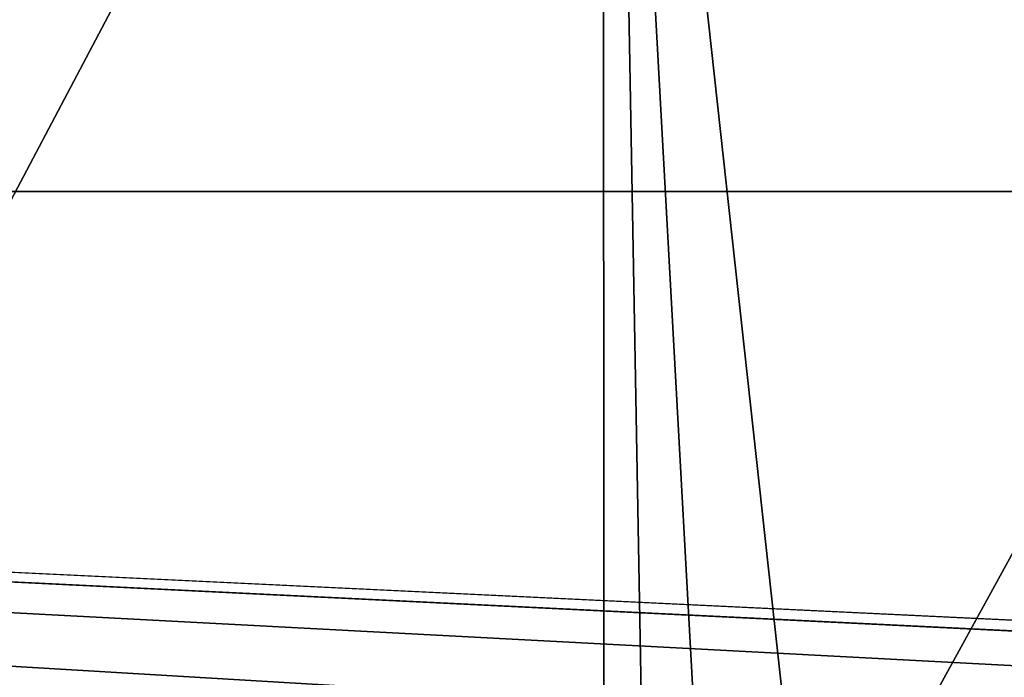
# Model space of a CAD drawing. Header units: millimetres. Extents: x -68 to 68, y 0 to 255.
# Tile 117 of 256: x -4.81 to -2.2, y 25.71 to 27.46. Entities that reach past the tile are written whole.
import ezdxf

# ---------------------------------------------------------------- set-up
doc = ezdxf.new("R2010")
doc.units = ezdxf.units.MM
doc.header["$LTSCALE"] = 52.148148
for name, color, linetype in [('5', 7, 'CONTINUOUS'), ('80', 7, 'CONTINUOUS'), ('81', 7, 'CONTINUOUS'), ('9', 7, 'CONTINUOUS')]:
    doc.layers.add(name, color=color, linetype=linetype)

msp = doc.modelspace()

# ---------------------------------------------------------------- linework, layer by layer
at = {"layer": '5', "color": 7, "linetype": 'Continuous', "true_color": 0xf5f5f5}
for points in [[(-3.2614, 30, 67.4212), (-6.5151, 30, 67.1848), (-3.2484, 0.2869, 66.123), (-3.2614, 30, 67.4212)], [(-3.2484, 0.2869, 66.123), (-6.5151, 30, 67.1848), (-4.8702, 0.2869, 66.0233), (-3.2484, 0.2869, 66.123)], [(0, 30, 67.5), (-3.2614, 30, 67.4212), (0, 0.2869, 66.2027), (0, 30, 67.5)], [(0, 0.2869, 66.2027), (-3.2614, 30, 67.4212), (-1.6247, 0.2869, 66.1828), (0, 0.2869, 66.2027)], [(-1.6247, 0.2869, 66.1828), (-3.2614, 30, 67.4212), (-3.2484, 0.2869, 66.123), (-1.6247, 0.2869, 66.1828)]]:
    msp.add_3dface(points, dxfattribs=at)
at = {"layer": '80', "linetype": 'Continuous'}
for points in [[(-4.8911, 23.5311, -67.5), (-4.4382, 23.9989, -67.5), (-26, 27, -67.5), (-4.8911, 23.5311, -67.5)], [(-4.4382, 23.9989, -67.5), (-3.9408, 24.4191, -67.5), (-26, 27, -67.5), (-4.4382, 23.9989, -67.5)], [(-3.9408, 24.4191, -67.5), (-3.404, 24.7874, -67.5), (-26, 27, -67.5), (-3.9408, 24.4191, -67.5)], [(-3.404, 24.7874, -67.5), (-2.8328, 25.1002, -67.5), (-26, 27, -67.5), (-3.404, 24.7874, -67.5)], [(-2.8328, 25.1002, -67.5), (-2.2333, 25.3543, -67.5), (-26, 27, -67.5), (-2.8328, 25.1002, -67.5)], [(-2.2333, 25.3543, -67.5), (-1.6115, 25.5471, -67.5), (-26, 27, -67.5), (-2.2333, 25.3543, -67.5)], [(-1.6115, 25.5471, -67.5), (-0.9734, 25.6767, -67.5), (-26, 27, -67.5), (-1.6115, 25.5471, -67.5)], [(-0.9734, 25.6767, -67.5), (-0.3255, 25.7418, -67.5), (-26, 27, -67.5), (-0.9734, 25.6767, -67.5)], [(-0.3255, 25.7418, -67.5), (0.3255, 25.7418, -67.5), (-26, 27, -67.5), (-0.3255, 25.7418, -67.5)], [(-26, 27, -67.5), (0.3255, 25.7418, -67.5), (26, 27, -67.5), (-26, 27, -67.5)]]:
    msp.add_3dface(points, dxfattribs=at)
at = {"layer": '81', "linetype": 'Continuous'}
for points in [[(-0.3255, 25.7418, -69.5), (-0.9734, 25.6767, -69.5), (-26, 27, -69.5), (-0.3255, 25.7418, -69.5)], [(26, 27, -69.5), (-0.3255, 25.7418, -69.5), (-26, 27, -69.5), (26, 27, -69.5)], [(-26, 27, -69.5), (-0.9734, 25.6767, -69.5), (-20.4684, 22.2057, -69.5), (-26, 27, -69.5)]]:
    msp.add_3dface(points, dxfattribs=at)
at = {"layer": '9', "color": 7, "linetype": 'Continuous', "true_color": 0xf5f5f5}
for points in [[(-6.4691, 30, 65.6822), (-3.2385, 30, 65.9205), (-6.2554, 24.2869, 65.4523), (-6.4691, 30, 65.6822)], [(-6.2554, 24.2869, 65.4523), (-3.2385, 30, 65.9205), (-3.135, 24.2869, 65.6758), (-6.2554, 24.2869, 65.4523)], [(-3.2385, 30, 65.9205), (0, 30, 66), (-3.135, 24.2869, 65.6758), (-3.2385, 30, 65.9205)], [(-3.135, 24.2869, 65.6758), (0, 30, 66), (0, 24.2869, 65.7506), (-3.135, 24.2869, 65.6758)]]:
    msp.add_3dface(points, dxfattribs=at)

doc.saveas('drawing.dxf')
